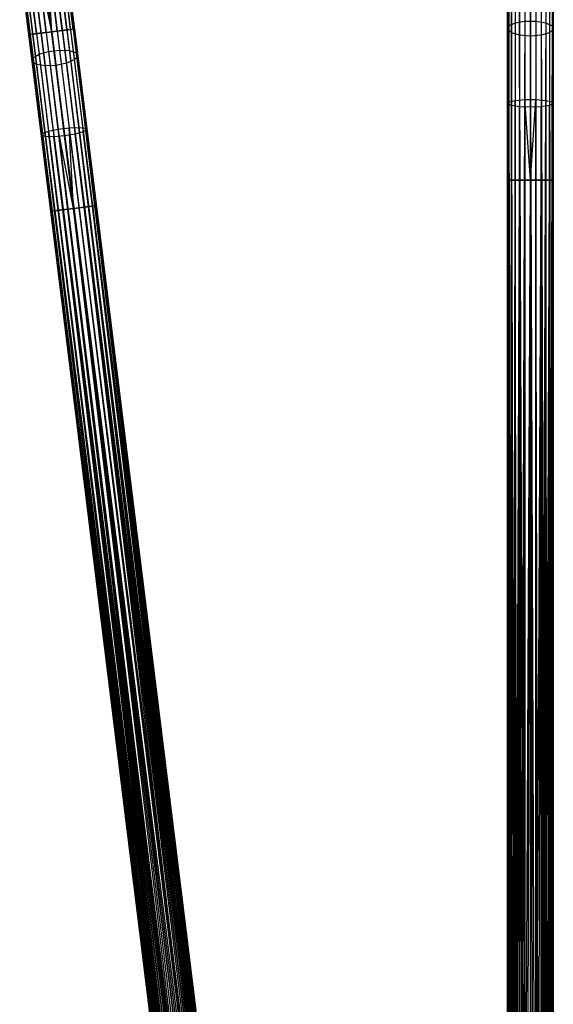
# Model space of a CAD drawing. Extents: x -189 to 189, y -189 to 189.
# Tile 162 of 256: x -22 to 1, y 125 to 168. Entities that reach past the tile are written whole.
import ezdxf

# ---------------------------------------------------------------- set-up
doc = ezdxf.new("R2010")
doc.units = 0
doc.header["$LTSCALE"] = 25.4
doc.layers.get('0').update_dxf_attribs({"linetype": 'CONTINUOUS'})

# ---------------------------------------------------------------- blocks, each defined once
blk = doc.blocks.new('NL2500012474_STL')
at = {"color": 0}
for p, q in [((170.597, 167.197, 178.5), (170.414, 170.626, 178.189)), ((170.597, 167.197, 178.5), (170.414, 170.626, 178.189)), ((170.835, 167.227, 178.471), (170.414, 170.626, 178.189)), ((170.835, 167.227, 178.471), (170.414, 170.626, 178.189)), ((171.255, 167.279, 178.249), (170.839, 170.642, 177.97)), ((171.255, 167.279, 178.249), (170.839, 170.642, 177.97)), ((171.525, 167.312, 177.855), (171.117, 170.612, 177.581)), ((171.525, 167.312, 177.855), (171.117, 170.612, 177.581)), ((190.639, 170.738, 29.295), (190.639, 167.577, 27.895)), ((190.639, 170.738, 29.295), (190.639, 167.577, 27.895)), ((191.062, 170.844, 29.1), (191.062, 167.65, 27.685)), ((191.062, 170.844, 29.1), (191.062, 167.65, 27.685)), ((191.541, 170.844, 29.1), (191.541, 167.65, 27.685)), ((191.541, 170.844, 29.1), (191.541, 167.65, 27.685)), ((191.965, 170.738, 29.295), (191.965, 167.577, 27.895)), ((191.965, 170.738, 29.295), (191.965, 167.577, 27.895)), ((169.612, 167.075, 177.379), (169.213, 170.298, 177.113)), ((169.612, 167.075, 177.379), (169.213, 170.298, 177.113)), ((169.669, 167.083, 177.855), (169.261, 170.382, 177.581)), ((169.669, 167.083, 177.855), (169.261, 170.382, 177.581)), ((169.781, 167.096, 176.932), (169.391, 170.246, 176.671)), ((169.781, 167.096, 176.932), (169.391, 170.246, 176.671)), ((169.939, 167.116, 178.249), (169.523, 170.479, 177.97)), ((169.939, 167.116, 178.249), (169.523, 170.479, 177.97)), ((170.136, 167.14, 176.615), (169.752, 170.239, 176.358)), ((170.136, 167.14, 176.615), (169.752, 170.239, 176.358)), ((170.36, 167.168, 178.471), (169.939, 170.567, 178.189)), ((170.36, 167.168, 178.471), (169.939, 170.567, 178.189)), ((170.597, 167.197, 178.5), (169.939, 170.567, 178.189)), ((170.597, 167.197, 178.5), (169.939, 170.567, 178.189)), ((170.597, 167.197, 176.5), (170.216, 170.277, 176.245)), ((170.597, 167.197, 176.5), (170.216, 170.277, 176.245)), ((171.058, 167.255, 176.615), (170.675, 170.353, 176.358)), ((171.058, 167.255, 176.615), (170.675, 170.353, 176.358)), ((171.414, 167.299, 176.932), (171.024, 170.448, 176.671)), ((171.414, 167.299, 176.932), (171.024, 170.448, 176.671)), ((171.582, 167.319, 177.379), (171.183, 170.542, 177.113)), ((171.582, 167.319, 177.379), (171.183, 170.542, 177.113)), ((190.309, 170.321, 30.057), (190.309, 167.293, 28.716)), ((190.309, 170.321, 30.057), (190.309, 167.293, 28.716)), ((190.367, 170.549, 29.64), (190.367, 167.449, 28.267)), ((190.367, 170.549, 29.64), (190.367, 167.449, 28.267)), ((192.237, 170.549, 29.64), (192.237, 167.449, 28.267)), ((192.237, 170.549, 29.64), (192.237, 167.449, 28.267)), ((192.294, 170.321, 30.057), (192.294, 167.293, 28.716)), ((192.294, 170.321, 30.057), (192.294, 167.293, 28.716)), ((190.479, 170.106, 30.45), (190.479, 167.146, 29.139)), ((190.479, 170.106, 30.45), (190.479, 167.146, 29.139)), ((190.837, 169.954, 30.728), (190.837, 167.042, 29.439)), ((190.837, 169.954, 30.728), (190.837, 167.042, 29.439)), ((191.302, 167.005, 29.547), (191.302, 169.899, 30.829)), ((191.302, 167.005, 29.547), (191.302, 169.899, 30.829)), ((191.766, 169.954, 30.728), (191.766, 167.042, 29.439)), ((191.766, 169.954, 30.728), (191.766, 167.042, 29.439)), ((192.125, 170.106, 30.45), (192.125, 167.146, 29.139)), ((192.125, 170.106, 30.45), (192.125, 167.146, 29.139)), ((169.661, 169.36, 29.295), (170.05, 166.224, 27.895)), ((169.661, 169.36, 29.295), (170.05, 166.224, 27.895)), ((170.069, 169.518, 29.1), (170.461, 166.348, 27.685)), ((170.069, 169.518, 29.1), (170.461, 166.348, 27.685)), ((170.544, 169.577, 29.1), (170.936, 166.407, 27.685)), ((170.544, 169.577, 29.1), (170.936, 166.407, 27.685)), ((170.977, 169.523, 29.295), (171.366, 166.387, 27.895)), ((170.977, 169.523, 29.295), (171.366, 166.387, 27.895)), ((171.271, 169.369, 29.64), (171.652, 166.292, 28.267)), ((171.271, 169.369, 29.64), (171.652, 166.292, 28.267)), ((169.385, 168.906, 30.057), (169.758, 165.901, 28.716)), ((169.385, 168.906, 30.057), (169.758, 165.901, 28.716)), ((169.415, 169.139, 29.64), (169.796, 166.062, 28.267)), ((169.415, 169.139, 29.64), (169.796, 166.062, 28.267)), ((171.214, 168.916, 30.45), (171.577, 165.979, 29.139)), ((171.214, 168.916, 30.45), (171.577, 165.979, 29.139)), ((171.356, 169.15, 30.057), (171.728, 166.145, 28.716)), ((171.356, 169.15, 30.057), (171.728, 166.145, 28.716)), ((169.58, 168.714, 30.45), (169.944, 165.776, 29.139)), ((169.58, 168.714, 30.45), (169.944, 165.776, 29.139)), ((169.954, 168.607, 30.728), (170.312, 165.717, 29.439)), ((169.954, 168.607, 30.728), (170.312, 165.717, 29.439)), ((170.778, 165.737, 29.547), (170.422, 168.609, 30.829)), ((170.778, 165.737, 29.547), (170.422, 168.609, 30.829)), ((170.877, 168.721, 30.728), (171.235, 165.832, 29.439)), ((170.877, 168.721, 30.728), (171.235, 165.832, 29.439)), ((190.309, 168.476, 177.379), (190.309, 43.235, 177.621)), ((190.309, 168.476, 177.379), (190.309, 43.235, 177.379)), ((190.367, 168.476, 177.855), (190.309, 43.235, 177.621)), ((190.367, 168.476, 177.855), (190.309, 43.235, 177.621)), ((190.309, 168.476, 177.379), (190.309, 43.235, 177.621)), ((190.479, 43.235, 176.932), (190.309, 168.476, 177.379)), ((190.479, 43.235, 176.932), (190.309, 168.476, 177.379)), ((190.367, 43.235, 177.145), (190.309, 168.476, 177.379)), ((190.367, 43.235, 177.145), (190.309, 168.476, 177.379)), ((190.309, 168.476, 177.379), (190.309, 43.235, 177.379)), ((190.367, 168.476, 177.855), (190.479, 43.235, 178.068)), ((190.367, 168.476, 177.855), (190.479, 43.235, 178.068)), ((190.367, 168.476, 177.855), (190.367, 43.235, 177.855)), ((190.367, 168.476, 177.855), (190.367, 43.235, 177.855)), ((190.639, 168.476, 178.249), (190.479, 43.235, 178.068)), ((190.639, 168.476, 178.249), (190.479, 43.235, 178.068)), ((190.837, 43.235, 176.615), (190.479, 168.476, 176.932)), ((190.639, 43.235, 176.751), (190.479, 168.476, 176.932)), ((190.837, 43.235, 176.615), (190.479, 168.476, 176.932)), ((190.639, 43.235, 176.751), (190.479, 168.476, 176.932)), ((190.479, 43.235, 176.932), (190.479, 168.476, 176.932)), ((190.479, 43.235, 176.932), (190.479, 168.476, 176.932)), ((191.062, 168.476, 178.471), (190.639, 43.235, 178.249)), ((191.062, 168.476, 178.471), (190.639, 43.235, 178.249)), ((190.639, 168.476, 178.249), (190.639, 43.235, 178.249)), ((190.639, 168.476, 178.249), (190.639, 43.235, 178.249)), ((191.062, 168.476, 178.471), (190.837, 43.235, 178.385)), ((191.062, 168.476, 178.471), (190.837, 43.235, 178.385)), ((190.837, 168.476, 176.615), (190.837, 43.235, 176.615)), ((191.302, 43.235, 176.5), (190.837, 168.476, 176.615)), ((191.302, 43.235, 176.5), (190.837, 168.476, 176.615)), ((191.062, 43.235, 176.529), (190.837, 168.476, 176.615)), ((191.062, 43.235, 176.529), (190.837, 168.476, 176.615)), ((190.837, 168.476, 176.615), (190.837, 43.235, 176.615)), ((191.062, 168.476, 178.471), (191.062, 43.235, 178.471)), ((191.062, 168.476, 178.471), (191.062, 43.235, 178.471)), ((191.766, 43.235, 176.615), (191.302, 168.476, 176.5)), ((191.302, 168.476, 178.5), (191.302, 43.235, 178.5)), ((191.302, 168.476, 178.5), (191.302, 43.235, 178.5)), ((191.541, 43.235, 176.529), (191.302, 168.476, 176.5)), ((191.766, 43.235, 176.615), (191.302, 168.476, 176.5)), ((191.541, 43.235, 176.529), (191.302, 168.476, 176.5)), ((191.302, 43.235, 176.5), (191.302, 168.476, 176.5)), ((191.302, 43.235, 176.5), (191.302, 168.476, 176.5)), ((191.965, 168.476, 178.249), (191.541, 43.235, 178.471)), ((191.965, 168.476, 178.249), (191.541, 43.235, 178.471)), ((191.541, 168.476, 178.471), (191.541, 43.235, 178.471)), ((191.541, 168.476, 178.471), (191.541, 43.235, 178.471)), ((191.766, 168.476, 176.615), (191.766, 43.235, 176.615)), ((191.766, 168.476, 176.615), (191.766, 43.235, 176.615)), ((191.766, 168.476, 176.615), (191.965, 43.235, 176.751)), ((191.766, 168.476, 176.615), (191.965, 43.235, 176.751)), ((191.766, 168.476, 176.615), (192.125, 43.235, 176.932)), ((191.766, 168.476, 176.615), (192.125, 43.235, 176.932)), ((191.965, 168.476, 178.249), (191.766, 43.235, 178.385)), ((191.965, 168.476, 178.249), (191.766, 43.235, 178.385)), ((192.237, 168.476, 177.855), (191.965, 43.235, 178.249)), ((192.237, 168.476, 177.855), (191.965, 43.235, 178.249)), ((191.965, 168.476, 178.249), (191.965, 43.235, 178.249)), ((191.965, 168.476, 178.249), (191.965, 43.235, 178.249)), ((192.125, 168.476, 176.932), (192.125, 43.235, 176.932)), ((192.125, 168.476, 176.932), (192.125, 43.235, 176.932)), ((192.125, 168.476, 176.932), (192.237, 43.235, 177.145)), ((192.125, 168.476, 176.932), (192.237, 43.235, 177.145)), ((192.125, 168.476, 176.932), (192.294, 43.235, 177.379)), ((192.125, 168.476, 176.932), (192.294, 43.235, 177.379)), ((192.237, 168.476, 177.855), (192.125, 43.235, 178.068)), ((192.237, 168.476, 177.855), (192.125, 43.235, 178.068)), ((192.294, 168.476, 177.379), (192.237, 43.235, 177.855)), ((192.294, 168.476, 177.379), (192.237, 43.235, 177.855)), ((192.237, 168.476, 177.855), (192.237, 43.235, 177.855)), ((192.237, 168.476, 177.855), (192.237, 43.235, 177.855)), ((192.294, 168.476, 177.379), (192.294, 43.235, 177.379)), ((192.294, 168.476, 177.379), (192.294, 43.235, 177.621)), ((192.294, 168.476, 177.379), (192.294, 43.235, 177.379)), ((192.294, 168.476, 177.379), (192.294, 43.235, 177.621)), ((190.639, 167.577, 27.895), (191.062, 167.65, 27.685)), ((190.639, 167.577, 27.895), (191.062, 167.65, 27.685)), ((191.062, 167.65, 27.685), (191.062, 164.266, 26.82)), ((191.062, 167.65, 27.685), (191.062, 164.266, 26.82)), ((191.062, 167.65, 27.685), (191.541, 167.65, 27.685)), ((191.062, 167.65, 27.685), (191.541, 167.65, 27.685)), ((191.541, 167.65, 27.685), (191.541, 164.266, 26.82)), ((191.541, 167.65, 27.685), (191.541, 164.266, 26.82)), ((191.541, 167.65, 27.685), (191.965, 167.577, 27.895)), ((191.541, 167.65, 27.685), (191.965, 167.577, 27.895)), ((170.136, 167.14, 176.615), (170.597, 167.197, 176.5)), ((170.136, 167.14, 176.615), (170.597, 167.197, 176.5)), ((170.597, 167.197, 178.5), (170.36, 167.168, 178.471)), ((170.597, 167.197, 178.5), (170.36, 167.168, 178.471)), ((170.597, 167.197, 176.5), (171.058, 167.255, 176.615)), ((170.597, 167.197, 176.5), (171.058, 167.255, 176.615)), ((170.835, 167.227, 178.471), (170.597, 167.197, 178.5)), ((170.835, 167.227, 178.471), (170.597, 167.197, 178.5)), ((186.449, 42.962, 176.615), (170.597, 167.197, 176.5)), ((170.597, 167.197, 178.5), (185.988, 42.905, 178.5)), ((170.597, 167.197, 178.5), (185.988, 42.905, 178.5)), ((186.226, 42.934, 176.529), (170.597, 167.197, 176.5)), ((186.449, 42.962, 176.615), (170.597, 167.197, 176.5)), ((186.226, 42.934, 176.529), (170.597, 167.197, 176.5)), ((185.988, 42.905, 176.5), (170.597, 167.197, 176.5)), ((185.988, 42.905, 176.5), (170.597, 167.197, 176.5)), ((171.255, 167.279, 178.249), (170.835, 167.227, 178.471)), ((171.255, 167.279, 178.249), (170.835, 167.227, 178.471)), ((170.835, 167.227, 178.471), (186.226, 42.934, 178.471)), ((170.835, 167.227, 178.471), (186.226, 42.934, 178.471)), ((171.058, 167.255, 176.615), (171.414, 167.299, 176.932)), ((171.058, 167.255, 176.615), (171.414, 167.299, 176.932)), ((171.058, 167.255, 176.615), (186.449, 42.962, 176.615)), ((171.058, 167.255, 176.615), (186.449, 42.962, 176.615)), ((171.058, 167.255, 176.615), (186.646, 42.987, 176.751)), ((171.058, 167.255, 176.615), (186.646, 42.987, 176.751)), ((171.058, 167.255, 176.615), (186.805, 43.006, 176.932)), ((171.058, 167.255, 176.615), (186.805, 43.006, 176.932)), ((171.525, 167.312, 177.855), (171.255, 167.279, 178.249)), ((171.525, 167.312, 177.855), (171.255, 167.279, 178.249)), ((171.255, 167.279, 178.249), (186.646, 42.987, 178.249)), ((171.255, 167.279, 178.249), (186.646, 42.987, 178.249)), ((171.255, 167.279, 178.249), (186.449, 42.962, 178.385)), ((171.255, 167.279, 178.249), (186.449, 42.962, 178.385)), ((171.255, 167.279, 178.249), (186.226, 42.934, 178.471)), ((171.255, 167.279, 178.249), (186.226, 42.934, 178.471)), ((171.414, 167.299, 176.932), (171.582, 167.319, 177.379)), ((171.414, 167.299, 176.932), (171.582, 167.319, 177.379)), ((171.414, 167.299, 176.932), (186.805, 43.006, 176.932)), ((171.414, 167.299, 176.932), (186.805, 43.006, 176.932)), ((171.414, 167.299, 176.932), (186.916, 43.02, 177.145)), ((171.414, 167.299, 176.932), (186.916, 43.02, 177.145)), ((171.414, 167.299, 176.932), (186.973, 43.027, 177.379)), ((171.414, 167.299, 176.932), (186.973, 43.027, 177.379)), ((171.582, 167.319, 177.379), (171.525, 167.312, 177.855)), ((171.582, 167.319, 177.379), (171.525, 167.312, 177.855)), ((171.525, 167.312, 177.855), (186.916, 43.02, 177.855)), ((171.525, 167.312, 177.855), (186.916, 43.02, 177.855)), ((171.525, 167.312, 177.855), (186.805, 43.006, 178.068)), ((171.525, 167.312, 177.855), (186.805, 43.006, 178.068)), ((171.525, 167.312, 177.855), (186.646, 42.987, 178.249)), ((171.525, 167.312, 177.855), (186.646, 42.987, 178.249)), ((171.582, 167.319, 177.379), (186.973, 43.027, 177.379)), ((171.582, 167.319, 177.379), (186.973, 43.027, 177.621)), ((171.582, 167.319, 177.379), (186.973, 43.027, 177.379)), ((171.582, 167.319, 177.379), (186.973, 43.027, 177.621)), ((171.582, 167.319, 177.379), (186.916, 43.02, 177.855)), ((171.582, 167.319, 177.379), (186.916, 43.02, 177.855)), ((190.309, 167.293, 28.716), (190.367, 167.449, 28.267)), ((190.309, 167.293, 28.716), (190.367, 167.449, 28.267)), ((190.479, 167.146, 29.139), (190.309, 167.293, 28.716)), ((190.309, 167.293, 28.716), (190.309, 164.084, 27.896)), ((190.309, 167.293, 28.716), (190.309, 164.084, 27.896)), ((190.479, 167.146, 29.139), (190.309, 167.293, 28.716)), ((190.367, 167.449, 28.267), (190.639, 167.577, 27.895)), ((190.367, 167.449, 28.267), (190.639, 167.577, 27.895)), ((190.367, 167.449, 28.267), (190.367, 164.163, 27.428)), ((190.367, 167.449, 28.267), (190.367, 164.163, 27.428)), ((190.639, 167.577, 27.895), (190.639, 164.229, 27.039)), ((190.639, 167.577, 27.895), (190.639, 164.229, 27.039)), ((191.965, 167.577, 27.895), (191.965, 164.229, 27.039)), ((191.965, 167.577, 27.895), (191.965, 164.229, 27.039)), ((191.965, 167.577, 27.895), (192.237, 167.449, 28.267)), ((191.965, 167.577, 27.895), (192.237, 167.449, 28.267)), ((192.294, 167.293, 28.716), (192.125, 167.146, 29.139)), ((192.294, 167.293, 28.716), (192.125, 167.146, 29.139)), ((192.237, 167.449, 28.267), (192.237, 164.163, 27.428)), ((192.237, 167.449, 28.267), (192.237, 164.163, 27.428)), ((192.237, 167.449, 28.267), (192.294, 167.293, 28.716)), ((192.237, 167.449, 28.267), (192.294, 167.293, 28.716)), ((192.294, 167.293, 28.716), (192.294, 164.084, 27.896)), ((192.294, 167.293, 28.716), (192.294, 164.084, 27.896)), ((169.612, 167.075, 177.379), (169.781, 167.096, 176.932)), ((169.612, 167.075, 177.379), (169.781, 167.096, 176.932)), ((169.669, 167.083, 177.855), (169.612, 167.075, 177.379)), ((169.669, 167.083, 177.855), (169.612, 167.075, 177.379)), ((169.612, 167.075, 177.379), (185.003, 42.783, 177.621)), ((169.612, 167.075, 177.379), (185.003, 42.783, 177.379)), ((169.612, 167.075, 177.379), (185.003, 42.783, 177.621)), ((185.171, 42.804, 176.932), (169.612, 167.075, 177.379)), ((185.171, 42.804, 176.932), (169.612, 167.075, 177.379)), ((185.06, 42.79, 177.145), (169.612, 167.075, 177.379)), ((185.06, 42.79, 177.145), (169.612, 167.075, 177.379)), ((169.612, 167.075, 177.379), (185.003, 42.783, 177.379)), ((169.939, 167.116, 178.249), (169.669, 167.083, 177.855)), ((169.939, 167.116, 178.249), (169.669, 167.083, 177.855)), ((169.669, 167.083, 177.855), (185.171, 42.804, 178.068)), ((169.669, 167.083, 177.855), (185.171, 42.804, 178.068)), ((169.669, 167.083, 177.855), (185.06, 42.79, 177.855)), ((169.669, 167.083, 177.855), (185.06, 42.79, 177.855)), ((169.669, 167.083, 177.855), (185.003, 42.783, 177.621)), ((169.669, 167.083, 177.855), (185.003, 42.783, 177.621)), ((169.781, 167.096, 176.932), (170.136, 167.14, 176.615)), ((169.781, 167.096, 176.932), (170.136, 167.14, 176.615)), ((185.527, 42.848, 176.615), (169.781, 167.096, 176.932)), ((185.33, 42.824, 176.751), (169.781, 167.096, 176.932)), ((185.527, 42.848, 176.615), (169.781, 167.096, 176.932)), ((185.33, 42.824, 176.751), (169.781, 167.096, 176.932)), ((185.171, 42.804, 176.932), (169.781, 167.096, 176.932)), ((185.171, 42.804, 176.932), (169.781, 167.096, 176.932)), ((170.36, 167.168, 178.471), (169.939, 167.116, 178.249)), ((170.36, 167.168, 178.471), (169.939, 167.116, 178.249)), ((169.939, 167.116, 178.249), (185.33, 42.824, 178.249)), ((169.939, 167.116, 178.249), (185.33, 42.824, 178.249)), ((169.939, 167.116, 178.249), (185.171, 42.804, 178.068)), ((169.939, 167.116, 178.249), (185.171, 42.804, 178.068)), ((170.136, 167.14, 176.615), (185.527, 42.848, 176.615)), ((185.988, 42.905, 176.5), (170.136, 167.14, 176.615)), ((185.988, 42.905, 176.5), (170.136, 167.14, 176.615)), ((185.751, 42.876, 176.529), (170.136, 167.14, 176.615)), ((185.751, 42.876, 176.529), (170.136, 167.14, 176.615)), ((170.136, 167.14, 176.615), (185.527, 42.848, 176.615)), ((170.36, 167.168, 178.471), (185.751, 42.876, 178.471)), ((170.36, 167.168, 178.471), (185.751, 42.876, 178.471)), ((170.36, 167.168, 178.471), (185.527, 42.848, 178.385)), ((170.36, 167.168, 178.471), (185.527, 42.848, 178.385)), ((170.36, 167.168, 178.471), (185.33, 42.824, 178.249)), ((170.36, 167.168, 178.471), (185.33, 42.824, 178.249)), ((190.837, 167.042, 29.439), (190.479, 167.146, 29.139)), ((190.479, 167.146, 29.139), (190.479, 164.01, 28.338)), ((190.479, 167.146, 29.139), (190.479, 164.01, 28.338)), ((190.837, 167.042, 29.439), (190.479, 167.146, 29.139)), ((191.302, 167.005, 29.547), (190.837, 167.042, 29.439)), ((190.837, 167.042, 29.439), (190.837, 163.957, 28.651)), ((190.837, 167.042, 29.439), (190.837, 163.957, 28.651)), ((191.302, 167.005, 29.547), (190.837, 167.042, 29.439)), ((191.766, 167.042, 29.439), (191.302, 167.005, 29.547)), ((191.766, 167.042, 29.439), (191.302, 167.005, 29.547)), ((191.302, 163.938, 28.764), (191.302, 167.005, 29.547)), ((191.302, 163.938, 28.764), (191.302, 167.005, 29.547)), ((192.125, 167.146, 29.139), (191.766, 167.042, 29.439)), ((192.125, 167.146, 29.139), (191.766, 167.042, 29.439)), ((191.766, 167.042, 29.439), (191.766, 163.957, 28.651)), ((191.766, 167.042, 29.439), (191.766, 163.957, 28.651)), ((192.125, 167.146, 29.139), (192.125, 164.01, 28.338)), ((192.125, 167.146, 29.139), (192.125, 164.01, 28.338)), ((170.05, 166.224, 27.895), (170.461, 166.348, 27.685)), ((170.05, 166.224, 27.895), (170.461, 166.348, 27.685)), ((170.461, 166.348, 27.685), (170.936, 166.407, 27.685)), ((170.461, 166.348, 27.685), (170.936, 166.407, 27.685)), ((170.461, 166.348, 27.685), (170.877, 162.989, 26.82)), ((170.461, 166.348, 27.685), (170.877, 162.989, 26.82)), ((170.936, 166.407, 27.685), (171.352, 163.048, 26.82)), ((170.936, 166.407, 27.685), (171.352, 163.048, 26.82)), ((170.936, 166.407, 27.685), (171.366, 166.387, 27.895)), ((170.936, 166.407, 27.685), (171.366, 166.387, 27.895)), ((171.366, 166.387, 27.895), (171.777, 163.063, 27.039)), ((171.366, 166.387, 27.895), (171.777, 163.063, 27.039)), ((171.366, 166.387, 27.895), (171.652, 166.292, 28.267)), ((171.366, 166.387, 27.895), (171.652, 166.292, 28.267)), ((169.758, 165.901, 28.716), (169.796, 166.062, 28.267)), ((169.758, 165.901, 28.716), (169.796, 166.062, 28.267)), ((169.796, 166.062, 28.267), (170.05, 166.224, 27.895)), ((169.796, 166.062, 28.267), (170.05, 166.224, 27.895)), ((169.796, 166.062, 28.267), (170.199, 162.802, 27.428)), ((169.796, 166.062, 28.267), (170.199, 162.802, 27.428)), ((170.05, 166.224, 27.895), (170.461, 162.9, 27.039)), ((170.05, 166.224, 27.895), (170.461, 162.9, 27.039)), ((171.577, 165.979, 29.139), (171.235, 165.832, 29.439)), ((171.577, 165.979, 29.139), (171.235, 165.832, 29.439)), ((171.728, 166.145, 28.716), (171.577, 165.979, 29.139)), ((171.728, 166.145, 28.716), (171.577, 165.979, 29.139)), ((171.577, 165.979, 29.139), (171.963, 162.866, 28.338)), ((171.577, 165.979, 29.139), (171.963, 162.866, 28.338)), ((171.652, 166.292, 28.267), (172.055, 163.032, 27.428)), ((171.652, 166.292, 28.267), (172.055, 163.032, 27.428)), ((171.652, 166.292, 28.267), (171.728, 166.145, 28.716)), ((171.652, 166.292, 28.267), (171.728, 166.145, 28.716)), ((171.728, 166.145, 28.716), (172.122, 162.961, 27.896)), ((171.728, 166.145, 28.716), (172.122, 162.961, 27.896)), ((169.944, 165.776, 29.139), (169.758, 165.901, 28.716)), ((169.758, 165.901, 28.716), (170.152, 162.717, 27.896)), ((169.758, 165.901, 28.716), (170.152, 162.717, 27.896)), ((169.944, 165.776, 29.139), (169.758, 165.901, 28.716)), ((170.312, 165.717, 29.439), (169.944, 165.776, 29.139)), ((169.944, 165.776, 29.139), (170.329, 162.664, 28.338)), ((169.944, 165.776, 29.139), (170.329, 162.664, 28.338)), ((170.312, 165.717, 29.439), (169.944, 165.776, 29.139)), ((170.778, 165.737, 29.547), (170.312, 165.717, 29.439)), ((170.778, 165.737, 29.547), (170.312, 165.717, 29.439)), ((170.312, 165.717, 29.439), (170.691, 162.656, 28.651)), ((170.312, 165.717, 29.439), (170.691, 162.656, 28.651)), ((171.235, 165.832, 29.439), (170.778, 165.737, 29.547)), ((171.235, 165.832, 29.439), (170.778, 165.737, 29.547)), ((171.155, 162.694, 28.764), (170.778, 165.737, 29.547)), ((171.155, 162.694, 28.764), (170.778, 165.737, 29.547)), ((171.235, 165.832, 29.439), (171.614, 162.77, 28.651)), ((171.235, 165.832, 29.439), (171.614, 162.77, 28.651)), ((190.367, 164.163, 27.428), (190.639, 164.229, 27.039)), ((190.367, 164.163, 27.428), (190.639, 164.229, 27.039)), ((190.639, 164.229, 27.039), (191.062, 164.266, 26.82)), ((190.639, 164.229, 27.039), (191.062, 164.266, 26.82)), ((190.639, 160.784, 26.751), (190.639, 164.229, 27.039)), ((190.639, 160.784, 26.751), (190.639, 164.229, 27.039)), ((191.302, 160.784, 26.5), (191.062, 164.266, 26.82)), ((191.062, 164.266, 26.82), (191.541, 164.266, 26.82)), ((191.302, 160.784, 26.5), (191.062, 164.266, 26.82)), ((191.062, 160.784, 26.529), (191.062, 164.266, 26.82)), ((191.062, 160.784, 26.529), (191.062, 164.266, 26.82)), ((191.062, 164.266, 26.82), (191.541, 164.266, 26.82)), ((191.302, 160.784, 26.5), (191.541, 164.266, 26.82)), ((191.302, 160.784, 26.5), (191.541, 164.266, 26.82)), ((191.541, 160.784, 26.529), (191.541, 164.266, 26.82)), ((191.541, 164.266, 26.82), (191.965, 164.229, 27.039)), ((191.541, 160.784, 26.529), (191.541, 164.266, 26.82)), ((191.541, 164.266, 26.82), (191.965, 164.229, 27.039)), ((191.965, 160.784, 26.751), (191.965, 164.229, 27.039)), ((191.965, 160.784, 26.751), (191.965, 164.229, 27.039)), ((191.965, 164.229, 27.039), (192.237, 164.163, 27.428)), ((191.965, 164.229, 27.039), (192.237, 164.163, 27.428)), ((190.309, 164.084, 27.896), (190.367, 164.163, 27.428)), ((190.309, 164.084, 27.896), (190.367, 164.163, 27.428)), ((190.309, 160.784, 27.621), (190.309, 164.084, 27.896)), ((190.309, 160.784, 27.621), (190.309, 164.084, 27.896)), ((190.479, 164.01, 28.338), (190.309, 164.084, 27.896)), ((190.479, 164.01, 28.338), (190.309, 164.084, 27.896)), ((190.367, 160.784, 27.145), (190.367, 164.163, 27.428)), ((190.367, 160.784, 27.145), (190.367, 164.163, 27.428)), ((190.479, 160.784, 28.068), (190.479, 164.01, 28.338)), ((190.479, 160.784, 28.068), (190.479, 164.01, 28.338)), ((190.837, 163.957, 28.651), (190.479, 164.01, 28.338)), ((190.837, 163.957, 28.651), (190.479, 164.01, 28.338)), ((190.837, 160.784, 28.385), (190.837, 163.957, 28.651)), ((190.837, 160.784, 28.385), (190.837, 163.957, 28.651)), ((191.302, 163.938, 28.764), (190.837, 163.957, 28.651)), ((191.302, 163.938, 28.764), (190.837, 163.957, 28.651)), ((191.766, 163.957, 28.651), (191.302, 163.938, 28.764)), ((191.766, 163.957, 28.651), (191.302, 163.938, 28.764)), ((191.302, 160.784, 28.5), (191.302, 163.938, 28.764)), ((191.302, 160.784, 28.5), (191.302, 163.938, 28.764)), ((192.125, 164.01, 28.338), (191.766, 163.957, 28.651)), ((192.125, 164.01, 28.338), (191.766, 163.957, 28.651)), ((191.766, 160.784, 28.385), (191.766, 163.957, 28.651)), ((191.766, 160.784, 28.385), (191.766, 163.957, 28.651)), ((192.294, 164.084, 27.896), (192.125, 164.01, 28.338)), ((192.294, 164.084, 27.896), (192.125, 164.01, 28.338)), ((192.125, 160.784, 28.068), (192.125, 164.01, 28.338)), ((192.125, 160.784, 28.068), (192.125, 164.01, 28.338)), ((192.237, 160.784, 27.145), (192.237, 164.163, 27.428)), ((192.237, 164.163, 27.428), (192.294, 164.084, 27.896)), ((192.237, 160.784, 27.145), (192.237, 164.163, 27.428)), ((192.237, 164.163, 27.428), (192.294, 164.084, 27.896)), ((192.294, 160.784, 27.621), (192.294, 164.084, 27.896)), ((192.294, 160.784, 27.621), (192.294, 164.084, 27.896)), ((170.461, 162.9, 27.039), (170.877, 162.989, 26.82)), ((170.461, 162.9, 27.039), (170.877, 162.989, 26.82)), ((170.877, 162.989, 26.82), (171.352, 163.048, 26.82)), ((170.877, 162.989, 26.82), (171.352, 163.048, 26.82)), ((171.543, 159.564, 26.5), (170.877, 162.989, 26.82)), ((171.543, 159.564, 26.5), (170.877, 162.989, 26.82)), ((171.305, 159.534, 26.529), (170.877, 162.989, 26.82)), ((171.305, 159.534, 26.529), (170.877, 162.989, 26.82)), ((171.352, 163.048, 26.82), (171.777, 163.063, 27.039)), ((171.352, 163.048, 26.82), (171.777, 163.063, 27.039)), ((171.78, 159.593, 26.529), (171.352, 163.048, 26.82)), ((171.78, 159.593, 26.529), (171.352, 163.048, 26.82)), ((171.543, 159.564, 26.5), (171.352, 163.048, 26.82)), ((171.543, 159.564, 26.5), (171.352, 163.048, 26.82)), ((172.201, 159.645, 26.751), (171.777, 163.063, 27.039)), ((172.201, 159.645, 26.751), (171.777, 163.063, 27.039)), ((171.777, 163.063, 27.039), (172.055, 163.032, 27.428)), ((171.777, 163.063, 27.039), (172.055, 163.032, 27.428)), ((172.122, 162.961, 27.896), (171.963, 162.866, 28.338)), ((172.122, 162.961, 27.896), (171.963, 162.866, 28.338)), ((172.47, 159.679, 27.145), (172.055, 163.032, 27.428)), ((172.055, 163.032, 27.428), (172.122, 162.961, 27.896)), ((172.47, 159.679, 27.145), (172.055, 163.032, 27.428)), ((172.055, 163.032, 27.428), (172.122, 162.961, 27.896)), ((172.528, 159.686, 27.621), (172.122, 162.961, 27.896)), ((172.528, 159.686, 27.621), (172.122, 162.961, 27.896)), ((170.152, 162.717, 27.896), (170.199, 162.802, 27.428)), ((170.152, 162.717, 27.896), (170.199, 162.802, 27.428)), ((170.557, 159.442, 27.621), (170.152, 162.717, 27.896)), ((170.557, 159.442, 27.621), (170.152, 162.717, 27.896)), ((170.329, 162.664, 28.338), (170.152, 162.717, 27.896)), ((170.329, 162.664, 28.338), (170.152, 162.717, 27.896)), ((170.199, 162.802, 27.428), (170.461, 162.9, 27.039)), ((170.199, 162.802, 27.428), (170.461, 162.9, 27.039)), ((170.615, 159.449, 27.145), (170.199, 162.802, 27.428)), ((170.615, 159.449, 27.145), (170.199, 162.802, 27.428)), ((170.726, 159.463, 28.068), (170.329, 162.664, 28.338)), ((170.726, 159.463, 28.068), (170.329, 162.664, 28.338)), ((170.691, 162.656, 28.651), (170.329, 162.664, 28.338)), ((170.691, 162.656, 28.651), (170.329, 162.664, 28.338)), ((170.884, 159.482, 26.751), (170.461, 162.9, 27.039)), ((170.884, 159.482, 26.751), (170.461, 162.9, 27.039)), ((171.155, 162.694, 28.764), (170.691, 162.656, 28.651)), ((171.155, 162.694, 28.764), (170.691, 162.656, 28.651)), ((171.081, 159.507, 28.385), (170.691, 162.656, 28.651)), ((171.081, 159.507, 28.385), (170.691, 162.656, 28.651)), ((171.614, 162.77, 28.651), (171.155, 162.694, 28.764)), ((171.614, 162.77, 28.651), (171.155, 162.694, 28.764)), ((171.543, 159.564, 28.5), (171.155, 162.694, 28.764)), ((171.543, 159.564, 28.5), (171.155, 162.694, 28.764)), ((171.963, 162.866, 28.338), (171.614, 162.77, 28.651)), ((171.963, 162.866, 28.338), (171.614, 162.77, 28.651)), ((172.004, 159.621, 28.385), (171.614, 162.77, 28.651)), ((172.004, 159.621, 28.385), (171.614, 162.77, 28.651)), ((172.359, 159.665, 28.068), (171.963, 162.866, 28.338)), ((172.359, 159.665, 28.068), (171.963, 162.866, 28.338)), ((190.367, 160.784, 27.145), (190.309, 160.784, 27.621)), ((190.309, 160.784, 27.621), (190.479, 160.784, 28.068)), ((190.367, 62.435, 27.145), (190.309, 160.784, 27.621)), ((190.367, 160.784, 27.145), (190.309, 160.784, 27.621)), ((190.309, 62.435, 27.379), (190.309, 160.784, 27.621)), ((190.367, 62.435, 27.145), (190.309, 160.784, 27.621)), ((190.309, 62.435, 27.379), (190.309, 160.784, 27.621)), ((190.309, 62.435, 27.621), (190.309, 160.784, 27.621)), ((190.309, 62.435, 27.621), (190.309, 160.784, 27.621)), ((190.309, 62.435, 27.621), (190.479, 160.784, 28.068)), ((190.309, 160.784, 27.621), (190.479, 160.784, 28.068)), ((190.309, 62.435, 27.621), (190.479, 160.784, 28.068)), ((190.639, 160.784, 26.751), (190.367, 160.784, 27.145)), ((190.479, 62.435, 26.932), (190.367, 160.784, 27.145)), ((190.639, 160.784, 26.751), (190.367, 160.784, 27.145)), ((190.479, 62.435, 26.932), (190.367, 160.784, 27.145)), ((190.367, 62.435, 27.145), (190.367, 160.784, 27.145)), ((190.367, 62.435, 27.145), (190.367, 160.784, 27.145)), ((190.367, 62.435, 27.855), (190.479, 160.784, 28.068)), ((190.367, 62.435, 27.855), (190.479, 160.784, 28.068)), ((190.479, 160.784, 28.068), (190.837, 160.784, 28.385)), ((190.479, 62.435, 26.932), (190.639, 160.784, 26.751)), ((190.479, 62.435, 26.932), (190.639, 160.784, 26.751)), ((190.479, 62.435, 28.068), (190.479, 160.784, 28.068)), ((190.479, 62.435, 28.068), (190.479, 160.784, 28.068)), ((190.479, 62.435, 28.068), (190.837, 160.784, 28.385)), ((190.479, 160.784, 28.068), (190.837, 160.784, 28.385)), ((190.479, 62.435, 28.068), (190.837, 160.784, 28.385)), ((191.062, 160.784, 26.529), (190.639, 160.784, 26.751)), ((190.837, 62.435, 26.615), (190.639, 160.784, 26.751)), ((191.062, 160.784, 26.529), (190.639, 160.784, 26.751)), ((190.639, 62.435, 26.751), (190.639, 160.784, 26.751)), ((190.837, 62.435, 26.615), (190.639, 160.784, 26.751)), ((190.639, 62.435, 26.751), (190.639, 160.784, 26.751)), ((190.639, 62.435, 28.249), (190.837, 160.784, 28.385)), ((190.639, 62.435, 28.249), (190.837, 160.784, 28.385)), ((190.837, 160.784, 28.385), (191.302, 160.784, 28.5)), ((190.837, 62.435, 26.615), (191.062, 160.784, 26.529)), ((190.837, 62.435, 26.615), (191.062, 160.784, 26.529)), ((190.837, 62.435, 28.385), (190.837, 160.784, 28.385)), ((190.837, 62.435, 28.385), (190.837, 160.784, 28.385)), ((190.837, 62.435, 28.385), (191.302, 160.784, 28.5)), ((190.837, 160.784, 28.385), (191.302, 160.784, 28.5)), ((190.837, 62.435, 28.385), (191.302, 160.784, 28.5)), ((191.302, 160.784, 26.5), (191.062, 160.784, 26.529)), ((191.062, 62.435, 26.529), (191.062, 160.784, 26.529)), ((191.302, 160.784, 26.5), (191.062, 160.784, 26.529)), ((191.062, 62.435, 26.529), (191.062, 160.784, 26.529)), ((191.062, 62.435, 28.471), (191.302, 160.784, 28.5)), ((191.062, 62.435, 28.471), (191.302, 160.784, 28.5)), ((191.541, 160.784, 26.529), (191.302, 160.784, 26.5)), ((191.302, 160.784, 28.5), (191.766, 160.784, 28.385)), ((191.302, 160.784, 28.5), (191.766, 160.784, 28.385)), ((191.302, 160.784, 28.5), (191.302, 62.435, 28.5)), ((191.302, 62.435, 28.5), (191.766, 160.784, 28.385)), ((191.302, 62.435, 28.5), (191.766, 160.784, 28.385)), ((191.302, 62.435, 26.5), (191.302, 160.784, 26.5)), ((191.541, 160.784, 26.529), (191.302, 160.784, 26.5)), ((191.302, 62.435, 26.5), (191.302, 160.784, 26.5)), ((191.302, 160.784, 28.5), (191.302, 62.435, 28.5)), ((191.965, 160.784, 26.751), (191.541, 160.784, 26.529)), ((191.541, 62.435, 28.471), (191.766, 160.784, 28.385)), ((191.541, 62.435, 28.471), (191.766, 160.784, 28.385)), ((191.766, 62.435, 26.615), (191.541, 160.784, 26.529)), ((191.965, 160.784, 26.751), (191.541, 160.784, 26.529)), ((191.766, 62.435, 26.615), (191.541, 160.784, 26.529)), ((191.541, 62.435, 26.529), (191.541, 160.784, 26.529)), ((191.541, 62.435, 26.529), (191.541, 160.784, 26.529)), ((191.766, 160.784, 28.385), (192.125, 160.784, 28.068)), ((191.766, 62.435, 28.385), (191.766, 160.784, 28.385)), ((191.766, 62.435, 28.385), (191.766, 160.784, 28.385)), ((191.766, 62.435, 28.385), (192.125, 160.784, 28.068)), ((191.766, 160.784, 28.385), (192.125, 160.784, 28.068)), ((191.766, 62.435, 28.385), (192.125, 160.784, 28.068)), ((191.766, 62.435, 26.615), (191.965, 160.784, 26.751)), ((191.766, 62.435, 26.615), (191.965, 160.784, 26.751)), ((192.237, 160.784, 27.145), (191.965, 160.784, 26.751)), ((191.965, 62.435, 28.249), (192.125, 160.784, 28.068)), ((191.965, 62.435, 28.249), (192.125, 160.784, 28.068)), ((192.125, 62.435, 26.932), (191.965, 160.784, 26.751)), ((192.237, 160.784, 27.145), (191.965, 160.784, 26.751)), ((191.965, 62.435, 26.751), (191.965, 160.784, 26.751)), ((192.125, 62.435, 26.932), (191.965, 160.784, 26.751)), ((191.965, 62.435, 26.751), (191.965, 160.784, 26.751)), ((192.125, 160.784, 28.068), (192.294, 160.784, 27.621)), ((192.125, 62.435, 28.068), (192.125, 160.784, 28.068)), ((192.125, 62.435, 28.068), (192.125, 160.784, 28.068)), ((192.125, 62.435, 28.068), (192.294, 160.784, 27.621)), ((192.125, 160.784, 28.068), (192.294, 160.784, 27.621)), ((192.125, 62.435, 28.068), (192.294, 160.784, 27.621)), ((192.125, 62.435, 26.932), (192.237, 160.784, 27.145)), ((192.125, 62.435, 26.932), (192.237, 160.784, 27.145)), ((192.294, 160.784, 27.621), (192.237, 160.784, 27.145)), ((192.237, 62.435, 27.855), (192.294, 160.784, 27.621)), ((192.237, 62.435, 27.855), (192.294, 160.784, 27.621)), ((192.294, 62.435, 27.621), (192.237, 160.784, 27.145)), ((192.294, 160.784, 27.621), (192.237, 160.784, 27.145)), ((192.294, 62.435, 27.621), (192.237, 160.784, 27.145)), ((192.294, 62.435, 27.379), (192.237, 160.784, 27.145)), ((192.237, 62.435, 27.145), (192.237, 160.784, 27.145)), ((192.294, 62.435, 27.379), (192.237, 160.784, 27.145)), ((192.237, 62.435, 27.145), (192.237, 160.784, 27.145)), ((192.294, 62.435, 27.621), (192.294, 160.784, 27.621)), ((192.294, 62.435, 27.621), (192.294, 160.784, 27.621)), ((171.305, 159.534, 26.529), (170.884, 159.482, 26.751)), ((171.305, 159.534, 26.529), (170.884, 159.482, 26.751)), ((171.081, 159.507, 28.385), (171.543, 159.564, 28.5)), ((171.081, 159.507, 28.385), (171.543, 159.564, 28.5)), ((171.543, 159.564, 26.5), (171.305, 159.534, 26.529)), ((171.543, 159.564, 26.5), (171.305, 159.534, 26.529)), ((183.391, 61.93, 26.529), (171.305, 159.534, 26.529)), ((183.391, 61.93, 26.529), (171.305, 159.534, 26.529)), ((183.167, 61.902, 26.615), (171.305, 159.534, 26.529)), ((183.167, 61.902, 26.615), (171.305, 159.534, 26.529)), ((171.543, 159.564, 28.5), (172.004, 159.621, 28.385)), ((171.543, 159.564, 28.5), (172.004, 159.621, 28.385)), ((171.78, 159.593, 26.529), (171.543, 159.564, 26.5)), ((171.78, 159.593, 26.529), (171.543, 159.564, 26.5)), ((171.543, 159.564, 28.5), (183.629, 61.96, 28.5)), ((183.629, 61.96, 26.5), (171.543, 159.564, 26.5)), ((183.629, 61.96, 26.5), (171.543, 159.564, 26.5)), ((183.167, 61.902, 28.385), (171.543, 159.564, 28.5)), ((183.167, 61.902, 28.385), (171.543, 159.564, 28.5)), ((183.391, 61.93, 28.471), (171.543, 159.564, 28.5)), ((183.391, 61.93, 28.471), (171.543, 159.564, 28.5)), ((171.543, 159.564, 28.5), (183.629, 61.96, 28.5)), ((172.201, 159.645, 26.751), (171.78, 159.593, 26.529)), ((172.201, 159.645, 26.751), (171.78, 159.593, 26.529)), ((184.09, 62.017, 26.615), (171.78, 159.593, 26.529)), ((184.09, 62.017, 26.615), (171.78, 159.593, 26.529)), ((183.866, 61.989, 26.529), (171.78, 159.593, 26.529)), ((183.866, 61.989, 26.529), (171.78, 159.593, 26.529)), ((172.004, 159.621, 28.385), (172.359, 159.665, 28.068)), ((172.004, 159.621, 28.385), (172.359, 159.665, 28.068)), ((183.629, 61.96, 28.5), (172.004, 159.621, 28.385)), ((183.866, 61.989, 28.471), (172.004, 159.621, 28.385)), ((183.629, 61.96, 28.5), (172.004, 159.621, 28.385)), ((183.866, 61.989, 28.471), (172.004, 159.621, 28.385)), ((184.09, 62.017, 28.385), (172.004, 159.621, 28.385)), ((184.09, 62.017, 28.385), (172.004, 159.621, 28.385)), ((172.47, 159.679, 27.145), (172.201, 159.645, 26.751)), ((172.47, 159.679, 27.145), (172.201, 159.645, 26.751)), ((184.445, 62.061, 26.932), (172.201, 159.645, 26.751)), ((184.287, 62.041, 26.751), (172.201, 159.645, 26.751)), ((184.445, 62.061, 26.932), (172.201, 159.645, 26.751)), ((184.287, 62.041, 26.751), (172.201, 159.645, 26.751)), ((184.09, 62.017, 26.615), (172.201, 159.645, 26.751)), ((184.09, 62.017, 26.615), (172.201, 159.645, 26.751)), ((172.359, 159.665, 28.068), (172.528, 159.686, 27.621)), ((172.359, 159.665, 28.068), (172.528, 159.686, 27.621)), ((184.09, 62.017, 28.385), (172.359, 159.665, 28.068)), ((184.287, 62.041, 28.249), (172.359, 159.665, 28.068)), ((184.09, 62.017, 28.385), (172.359, 159.665, 28.068)), ((184.287, 62.041, 28.249), (172.359, 159.665, 28.068)), ((184.445, 62.061, 28.068), (172.359, 159.665, 28.068)), ((184.445, 62.061, 28.068), (172.359, 159.665, 28.068)), ((172.528, 159.686, 27.621), (172.47, 159.679, 27.145)), ((172.528, 159.686, 27.621), (172.47, 159.679, 27.145)), ((184.614, 62.082, 27.621), (172.47, 159.679, 27.145)), ((184.614, 62.082, 27.621), (172.47, 159.679, 27.145)), ((184.614, 62.082, 27.379), (172.47, 159.679, 27.145)), ((184.556, 62.074, 27.145), (172.47, 159.679, 27.145)), ((184.614, 62.082, 27.379), (172.47, 159.679, 27.145)), ((184.556, 62.074, 27.145), (172.47, 159.679, 27.145)), ((184.445, 62.061, 26.932), (172.47, 159.679, 27.145)), ((184.445, 62.061, 26.932), (172.47, 159.679, 27.145)), ((184.445, 62.061, 28.068), (172.528, 159.686, 27.621)), ((184.556, 62.074, 27.855), (172.528, 159.686, 27.621)), ((184.445, 62.061, 28.068), (172.528, 159.686, 27.621)), ((184.556, 62.074, 27.855), (172.528, 159.686, 27.621)), ((184.614, 62.082, 27.621), (172.528, 159.686, 27.621)), ((184.614, 62.082, 27.621), (172.528, 159.686, 27.621)), ((170.557, 159.442, 27.621), (170.726, 159.463, 28.068)), ((170.557, 159.442, 27.621), (170.726, 159.463, 28.068)), ((170.615, 159.449, 27.145), (170.557, 159.442, 27.621)), ((170.615, 159.449, 27.145), (170.557, 159.442, 27.621)), ((182.701, 61.845, 27.145), (170.557, 159.442, 27.621)), ((182.643, 61.838, 27.379), (170.557, 159.442, 27.621)), ((182.701, 61.845, 27.145), (170.557, 159.442, 27.621)), ((182.643, 61.838, 27.379), (170.557, 159.442, 27.621)), ((182.643, 61.838, 27.621), (170.557, 159.442, 27.621)), ((182.643, 61.838, 27.621), (170.557, 159.442, 27.621)), ((170.884, 159.482, 26.751), (170.615, 159.449, 27.145)), ((170.884, 159.482, 26.751), (170.615, 159.449, 27.145)), ((182.812, 61.858, 26.932), (170.615, 159.449, 27.145)), ((182.812, 61.858, 26.932), (170.615, 159.449, 27.145)), ((182.701, 61.845, 27.145), (170.615, 159.449, 27.145)), ((182.701, 61.845, 27.145), (170.615, 159.449, 27.145)), ((170.726, 159.463, 28.068), (171.081, 159.507, 28.385)), ((170.726, 159.463, 28.068), (171.081, 159.507, 28.385)), ((182.643, 61.838, 27.621), (170.726, 159.463, 28.068)), ((182.701, 61.845, 27.855), (170.726, 159.463, 28.068)), ((182.643, 61.838, 27.621), (170.726, 159.463, 28.068)), ((182.701, 61.845, 27.855), (170.726, 159.463, 28.068)), ((182.812, 61.858, 28.068), (170.726, 159.463, 28.068)), ((182.812, 61.858, 28.068), (170.726, 159.463, 28.068)), ((183.167, 61.902, 26.615), (170.884, 159.482, 26.751)), ((182.97, 61.878, 26.751), (170.884, 159.482, 26.751)), ((183.167, 61.902, 26.615), (170.884, 159.482, 26.751)), ((182.97, 61.878, 26.751), (170.884, 159.482, 26.751)), ((182.812, 61.858, 26.932), (170.884, 159.482, 26.751)), ((182.812, 61.858, 26.932), (170.884, 159.482, 26.751)), ((182.812, 61.858, 28.068), (171.081, 159.507, 28.385)), ((182.97, 61.878, 28.249), (171.081, 159.507, 28.385)), ((182.812, 61.858, 28.068), (171.081, 159.507, 28.385)), ((182.97, 61.878, 28.249), (171.081, 159.507, 28.385)), ((183.167, 61.902, 28.385), (171.081, 159.507, 28.385)), ((183.167, 61.902, 28.385), (171.081, 159.507, 28.385))]:
    blk.add_line(p, q, dxfattribs=at)

msp = doc.modelspace()

# ---------------------------------------------------------------- block references
at = {"color": 0}
msp.add_blockref('NL2500012474_STL', (-191.311, -0.058, -1716.743), dxfattribs=at)

doc.saveas('drawing.dxf')
